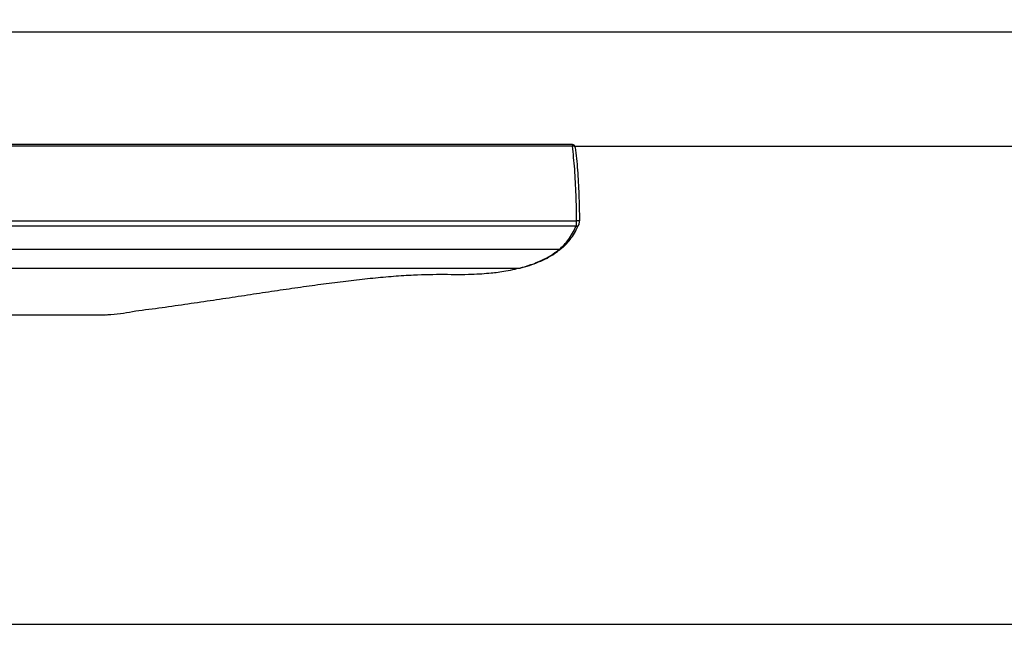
# Model space of a CAD drawing. Header units: millimetres. Extents: x 105 to 2940, y 116 to 1558.
# Tile 28 of 38: x 1485 to 1825, y 481 to 694. Entities that reach past the tile are written whole.
import ezdxf

# ---------------------------------------------------------------- set-up
doc = ezdxf.new("R2010")
doc.units = ezdxf.units.MM
doc.layers.add('FORMAT', color=7, linetype='Continuous')
doc.styles.add('SLDTEXTSTYLE0', font='TXT', dxfattribs={"width": 0.605})
doc.dimstyles.new('SLDDIMSTYLE0', dxfattribs={"dimtxt": 3.081982, "dimasz": 2, "dimexe": 0, "dimexo": 0.0625, "dimgap": 0.770496, "dimtad": 1, "dimdec": 0, "dimrnd": 1e-09, "dimzin": 12, "dimdsep": 46, "dimtxsty": 'SLDTEXTSTYLE0', "dimsah": 1, "dimcen": 0.09, "dimadec": 0, "dimazin": 3, "dimtfac": 1, "dimtofl": 0, "dimtmove": 0, "dimatfit": 3, "dimfxl": 1, "dimfrac": 2, "dimtolj": 1, "dimtzin": 12, "dimarcsym": 0})
doc.dimstyles.new('SLDDIMSTYLE1', dxfattribs={"dimtxt": 3.081982, "dimasz": 2, "dimexe": 0, "dimexo": 0.0625, "dimgap": 0.770496, "dimtad": 1, "dimrnd": 1e-09, "dimzin": 12, "dimdsep": 46, "dimtxsty": 'SLDTEXTSTYLE0', "dimsah": 1, "dimcen": 0.09, "dimadec": 0, "dimazin": 3, "dimtfac": 1, "dimtofl": 0, "dimtmove": 0, "dimatfit": 3, "dimfxl": 1, "dimfrac": 2, "dimtolj": 1, "dimtzin": 12, "dimarcsym": 0})

# ---------------------------------------------------------------- blocks, each defined once
blk = doc.blocks.new('_D_5')
at = {"layer": 'FORMAT'}
for p, q in [((184.76, 477.76), (184.76, 690.93)), ((2044.76, 477.76), (2044.76, 690.93)), ((184.76, 689.94), (2044.76, 689.94))]:
    blk.add_line(p, q, dxfattribs=at)
for points in [[(184.76, 689.94), (186.76, 689.44), (186.76, 690.44)], [(2044.76, 689.94), (2042.76, 690.44), (2042.76, 689.44)]]:
    blk.add_solid(points, dxfattribs=at)
at = {"layer": 'FORMAT', "insert": (1110.06, 694.03), "char_height": 3.175, "attachment_point": 1, "style": 'SLDTEXTSTYLE0'}
blk.add_mtext('1860', dxfattribs=at)
blk = doc.blocks.new('_D_6')
at = {"layer": 'FORMAT'}
for p, q in [((1677.08, 650.44), (2159.9, 650.44)), ((2158.91, 650.44), (2158.91, 116.91)), ((2045.75, 116.91), (2159.9, 116.91))]:
    blk.add_line(p, q, dxfattribs=at)
for points in [[(2158.91, 650.44), (2158.41, 648.44), (2159.41, 648.44)], [(2158.91, 116.91), (2159.41, 118.91), (2158.41, 118.91)]]:
    blk.add_solid(points, dxfattribs=at)
at = {"layer": 'FORMAT', "insert": (2154.82, 380.15), "char_height": 3.175, "attachment_point": 1, "rotation": 90, "style": 'SLDTEXTSTYLE0'}
blk.add_mtext('534', dxfattribs=at)

msp = doc.modelspace()

# ---------------------------------------------------------------- linework, layer by layer
at = {"color": 7, "linetype": 'Continuous', "lineweight": 25}
for p, q in [((1676.09, 650.959), (823.76, 650.959)), ((1676.09, 650.444), (823.76, 650.444)), ((823.76, 624.649), (1677.526, 624.649)), ((1677.408, 622.79), (823.76, 622.79)), ((1678.326, 623.307), (1678.314, 623.28)), ((1671.488, 614.711), (823.76, 614.711)), ((823.76, 608.323), (1657.879, 608.323)), ((1515.105, 592.176), (1515.289, 592.183)), ((2044.76, 485.267), (545.664, 485.267))]:
    msp.add_line(p, q, dxfattribs=at)
at = {"color": 8, "linetype": 'Continuous', "lineweight": 25}
for p, q in [((1676.09, 650.959), (1676.09, 650.444)), ((2044.76, 485.233), (545.637, 485.233))]:
    msp.add_line(p, q, dxfattribs=at)
at = {"color": 8, "linetype": 'Continuous', "lineweight": 25, "flags": 128}
msp.add_lwpolyline([(1677.082, 650.084), (1677.054, 650.17), (1676.977, 650.263), (1676.858, 650.341), (1676.701, 650.4), (1676.514, 650.439), (1676.307, 650.453), (1676.09, 650.444)], dxfattribs=at)
at = {"color": 7, "linetype": 'Continuous', "lineweight": 25, "flags": 128}
for points in [[(1677.065, 649.959), (1677.083, 650.068), (1677.082, 650.084)], [(1678.507, 624.633), (1678.526, 624.637), (1678.496, 624.64), (1678.419, 624.643), (1678.299, 624.646), (1678.141, 624.648), (1677.954, 624.649), (1677.745, 624.65), (1677.526, 624.649)], [(1657.879, 608.323), (1658.061, 608.333), (1658.109, 608.342)], [(823.76, 592.121), (1203.446, 592.121), (1514.581, 592.121)], [(1514.581, 592.134), (1514.758, 592.126), (1515.507, 592.234), (1515.507, 592.234), (1515.507, 592.234)]]:
    msp.add_lwpolyline(points, dxfattribs=at)
at = {"color": 7, "linetype": 'Continuous', "lineweight": 25}
msp.add_arc((1676.09, 649.959), 1, 7.17148, 90, dxfattribs=at)
at = {"color": 8, "linetype": 'Continuous', "lineweight": 25}
for centre, radius, start, end in [((1677.507, 623.691), 0.905, 263.75082, 333.00421), ((1671.558, 615.602), 0.894, 265.54306, 308.20162)]:
    msp.add_arc(centre, radius, start, end, dxfattribs=at)
at = {"color": 7, "linetype": 'Continuous', "lineweight": 25}
for points, knots in [([(1677.526, 624.649), (1677.515, 626.139), (1677.492, 629.128), (1677.366, 633.61), (1677.168, 638.077), (1676.889, 642.403), (1676.539, 646.556), (1676.24, 649.145), (1676.09, 650.444)], [0, 0, 0, 0, 0.16545509, 0.33205698, 0.50227998, 0.67375443, 0.83633216, 1, 1, 1, 1]), ([(1677.065, 649.959), (1677.214, 648.693), (1677.515, 646.152), (1677.862, 642.12), (1678.14, 637.947), (1678.34, 633.612), (1678.471, 629.165), (1678.495, 626.144), (1678.507, 624.633)], [0, 0, 0, 0, 0.1626486, 0.3263945, 0.492366, 0.6583369, 0.8291686, 1, 1, 1, 1]), ([(1671.488, 614.711), (1672.635, 615.773), (1674.94, 617.906), (1676.583, 621.157), (1677.408, 622.79)], [0, 0, 0, 0, 0.4973897, 1, 1, 1, 1]), ([(1672.088, 614.934), (1672.35, 615.132), (1673.243, 615.804), (1674.586, 617.231), (1676.107, 619.208), (1677.347, 621.232), (1678.014, 622.698), (1678.299, 623.323)], [0, 0, 0, 0, 0.10046332, 0.3414305, 0.58210908, 0.82193917, 1, 1, 1, 1]), ([(1677.408, 622.79), (1677.428, 622.902), (1677.467, 623.127), (1677.508, 623.688), (1677.525, 624.223), (1677.526, 624.548), (1677.526, 624.649)], [0, 0, 0, 0, 0.2899147, 0.5813979, 0.8699412, 1, 1, 1, 1]), ([(1678.299, 623.288), (1678.33, 623.346), (1678.42, 623.515), (1678.473, 623.841), (1678.526, 624.249), (1678.522, 624.539), (1678.521, 624.636)], [0, 0, 0, 0, 0.1475542, 0.4332564, 0.8090303, 1, 1, 1, 1]), ([(1657.879, 608.323), (1659.204, 608.694), (1661.856, 609.437), (1665.406, 610.902), (1668.67, 612.616), (1670.548, 614.012), (1671.488, 614.711)], [0, 0, 0, 0, 0.2485917, 0.4977333, 0.748576, 1, 1, 1, 1]), ([(1658.315, 608.411), (1658.437, 608.439), (1659.768, 608.741), (1662.075, 609.498), (1665.204, 610.699), (1668.025, 612.122), (1670.325, 613.52), (1671.584, 614.533), (1672.08, 614.932)], [0, 0, 0, 0, 0.0215957, 0.2362669, 0.4484852, 0.6578518, 0.8653817, 1, 1, 1, 1]), ([(1515.507, 592.234), (1515.507, 592.234), (1518.564, 592.234), (1524.212, 593.515), (1533.219, 594.492), (1542.152, 595.83), (1550.974, 597.112), (1559.591, 598.412), (1568.008, 599.68), (1576.209, 600.903), (1584.236, 602.061), (1592.071, 603.131), (1599.722, 604.089), (1607.153, 604.906), (1614.349, 605.547), (1622.667, 606.09), (1631.893, 606.216), (1640.595, 606.024), (1647.927, 606.601), (1652.498, 607.092), (1657.879, 608.323), (1657.879, 608.323), (1657.879, 608.323)], [0, 0, 0, 0, 0.0000003, 0.0465764, 0.0969966, 0.1475347, 0.1981507, 0.2488849, 0.2992643, 0.3497426, 0.4003013, 0.4514866, 0.5027612, 0.5545743, 0.6066912, 0.6589167, 0.7431519, 0.8278149, 0.8921773, 0.9460181, 0.9999997, 1, 1, 1, 1])]:
    msp.add_open_spline(points, degree=3, knots=knots, dxfattribs=at)

# ---------------------------------------------------------------- dimensions: what is measured, and where the dimension line sits
at = {"layer": 'FORMAT'}
dim = msp.add_linear_dim(base=(2044.76, 689.939), p1=(184.76, 476.765), p2=(2044.76, 476.765), dimstyle='SLDDIMSTYLE1', dxfattribs=at)
dim.commit()
dim.dimension.update_dxf_attribs({"geometry": '_D_5', "text_midpoint": (1114.76, 689.939), "dimtype": 160})
dim = msp.add_linear_dim(base=(2158.913, 116.91), p1=(1676.09, 650.444), p2=(2044.76, 116.91), angle=90, dimstyle='SLDDIMSTYLE0', dxfattribs=at)
dim.commit()
dim.dimension.update_dxf_attribs({"geometry": '_D_6', "text_midpoint": (2158.913, 383.677), "dimtype": 160})

doc.saveas('drawing.dxf')
